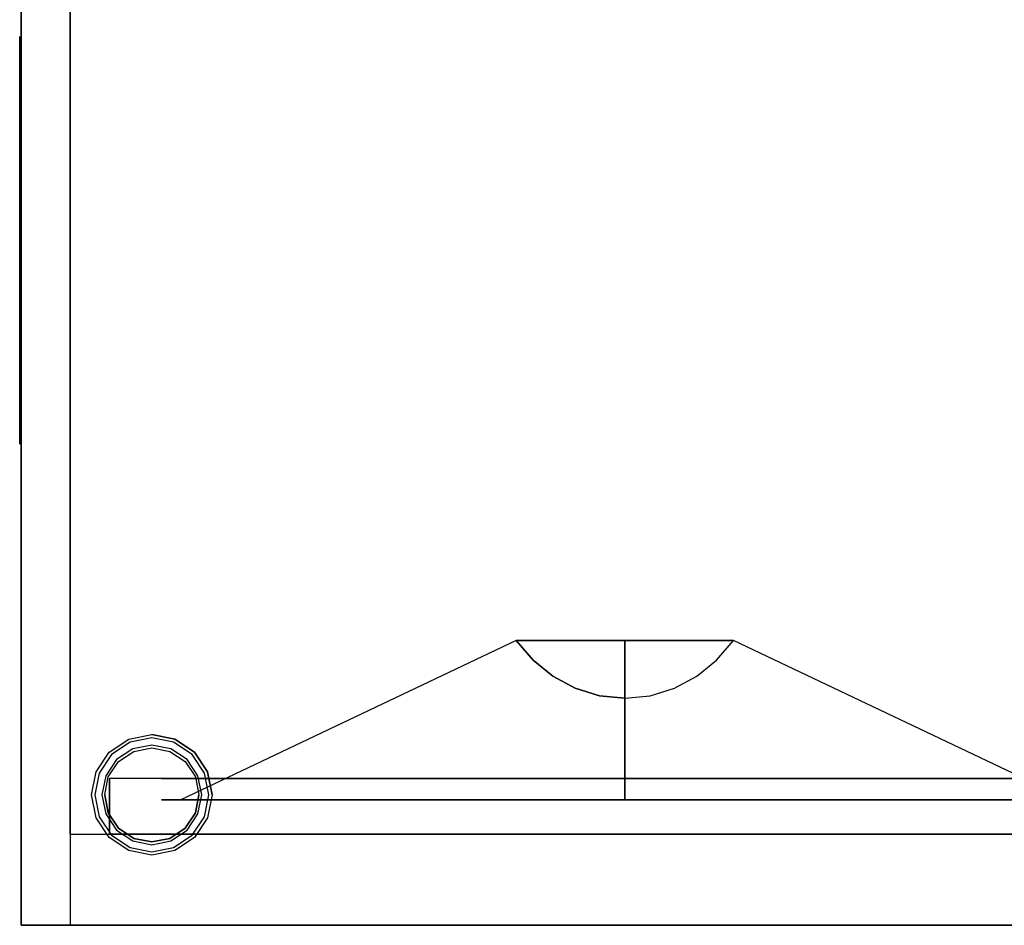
# Model space of a CAD drawing. Header units: millimetres. Extents: x -235 to 235, y -260 to 260.
# Tile 1 of 3: x -235 to 66, y -260 to 18. Entities that reach past the tile are written whole.
import ezdxf

# ---------------------------------------------------------------- set-up
doc = ezdxf.new("R2010")
doc.units = ezdxf.units.MM
doc.layers.add('KF_SW_112_(XO)_SPEAKDETAIL', color=250, linetype='Continuous')
doc.layers.add('KF_SW_112_(XO)_SPEAKER', color=253, linetype='Continuous')

# ---------------------------------------------------------------- blocks, each defined once
blk = doc.blocks.new('KF_SW112')
at = {"layer": 'KF_SW_112_(XO)_SPEAKDETAIL', "color": 253}
for points in [[(-220, -170, -245), (-220, -170, 232), (-220, 170, 232), (-220, 170, -245)], [(220, 170, 260), (220, 170, -245), (-220, 170, -245), (-220, 170, 260)], [(220, -170, 260), (220, -170, -245), (-220, -170, -245), (-220, -170, 260)]]:
    blk.add_3dface(points, dxfattribs=at)
at = {"layer": 'KF_SW_112_(XO)_SPEAKDETAIL'}
for points, invisible_edges in [([(-50, 142, 221.51), (-77.7, 139.27, 221.51), (-76.55, 133.56, 221.51), (-50.01, 136.17, 221.51)], 10), ([(-50, 142, 215), (-77.7, 139.27, 215), (-77.7, 139.27, 221.51), (-50, 142, 221.51)], 10), ([(-22.3, 139.27, 221.51), (-50, 142, 221.51), (-50.01, 136.17, 221.51), (-23.47, 133.56, 221.51)], 10), ([(-22.3, 139.27, 215), (-50, 142, 215), (-50, 142, 221.51), (-22.3, 139.27, 221.51)], 10), ([(-77.7, 139.27, 215), (-104.34, 131.19, 215), (-104.34, 131.19, 221.51), (-77.7, 139.27, 221.51)], 10), ([(-77.7, 139.27, 221.51), (-104.34, 131.19, 221.51), (-102.08, 125.82, 221.51), (-76.55, 133.56, 221.51)], 10), ([(4.34, 131.19, 221.51), (-22.3, 139.27, 221.51), (-23.47, 133.56, 221.51), (2.05, 125.82, 221.51)], 10), ([(4.34, 131.19, 215), (-22.3, 139.27, 215), (-22.3, 139.27, 221.51), (4.34, 131.19, 221.51)], 10), ([(-50, 33.32, 172.69), (-56.5, 32.68, 172.69), (-76.55, 133.56, 221.51), (-50.01, 136.17, 221.51)], 10), ([(-43.5, 32.68, 172.69), (-50, 33.32, 172.69), (-50.01, 136.17, 221.51), (-23.47, 133.56, 221.51)], 8), ([(-56.5, 32.68, 172.69), (-62.75, 30.78, 172.69), (-102.08, 125.82, 221.51), (-76.55, 133.56, 221.51)], 10), ([(-37.25, 30.78, 172.69), (-43.5, 32.68, 172.69), (-23.47, 133.56, 221.51), (2.05, 125.82, 221.51)], 10), ([(-104.34, 131.19, 221.51), (-128.89, 118.07, 221.51), (-125.6, 113.25, 221.51), (-102.08, 125.82, 221.51)], 10), ([(-104.34, 131.19, 215), (-128.89, 118.07, 215), (-128.89, 118.07, 221.51), (-104.34, 131.19, 221.51)], 10), ([(28.89, 118.07, 221.51), (4.34, 131.19, 221.51), (2.05, 125.82, 221.51), (25.57, 113.25, 221.51)], 10), ([(28.89, 118.07, 215), (4.34, 131.19, 215), (4.34, 131.19, 221.51), (28.89, 118.07, 221.51)], 10), ([(-62.75, 30.78, 172.69), (-68.51, 27.7, 172.69), (-125.6, 113.25, 221.51), (-102.08, 125.82, 221.51)], 10), ([(-31.49, 27.7, 172.69), (-37.25, 30.78, 172.69), (2.05, 125.82, 221.51), (25.57, 113.25, 221.51)], 10), ([(-128.89, 118.07, 221.51), (-150.41, 100.41, 221.51), (-146.21, 96.33, 221.51), (-125.6, 113.25, 221.51)], 10), ([(-128.89, 118.07, 215), (-150.41, 100.41, 215), (-150.41, 100.41, 221.51), (-128.89, 118.07, 221.51)], 10), ([(50.41, 100.41, 221.51), (28.89, 118.07, 221.51), (25.57, 113.25, 221.51), (46.19, 96.33, 221.51)], 10), ([(50.41, 100.41, 215), (28.89, 118.07, 215), (28.89, 118.07, 221.51), (50.41, 100.41, 221.51)], 10), ([(-68.51, 27.7, 172.69), (-73.56, 23.56, 172.69), (-146.21, 96.33, 221.51), (-125.6, 113.25, 221.51)], 10), ([(-26.44, 23.56, 172.69), (-31.49, 27.7, 172.69), (25.57, 113.25, 221.51), (46.19, 96.33, 221.51)], 10), ([(-150.41, 100.41, 215), (-168.07, 78.89, 215), (-168.07, 78.89, 221.51), (-150.41, 100.41, 221.51)], 10), ([(-150.41, 100.41, 221.51), (-168.07, 78.89, 221.51), (-163.13, 75.71, 221.51), (-146.21, 96.33, 221.51)], 10), ([(68.07, 78.89, 221.51), (50.41, 100.41, 221.51), (46.19, 96.33, 221.51), (63.11, 75.71, 221.51)], 10), ([(68.07, 78.89, 215), (50.41, 100.41, 215), (50.41, 100.41, 221.51), (68.07, 78.89, 221.51)], 10), ([(-73.56, 23.56, 172.69), (-77.7, 18.51, 172.69), (-163.13, 75.71, 221.51), (-146.21, 96.33, 221.51)], 10), ([(-22.3, 18.51, 172.69), (-26.44, 23.56, 172.69), (46.19, 96.33, 221.51), (63.11, 75.71, 221.51)], 10), ([(-168.07, 78.89, 215), (-181.19, 54.34, 215), (-181.19, 54.34, 221.51), (-168.07, 78.89, 221.51)], 10), ([(-168.07, 78.89, 221.51), (-181.19, 54.34, 221.51), (-175.7, 52.19, 221.51), (-163.13, 75.71, 221.51)], 10), ([(81.19, 54.34, 221.51), (68.07, 78.89, 221.51), (63.11, 75.71, 221.51), (75.68, 52.19, 221.51)], 10), ([(-77.7, 18.51, 172.69), (-80.78, 12.75, 172.69), (-175.7, 52.19, 221.51), (-163.13, 75.71, 221.51)], 10), ([(-19.22, 12.75, 172.69), (-22.3, 18.51, 172.69), (63.11, 75.71, 221.51), (75.68, 52.19, 221.51)], 10), ([(-181.19, 54.34, 221.51), (-189.27, 27.7, 221.51), (-183.45, 26.67, 221.51), (-175.7, 52.19, 221.51)], 10), ([(-181.19, 54.34, 215), (-189.27, 27.7, 215), (-189.27, 27.7, 221.51), (-181.19, 54.34, 221.51)], 10), ([(-80.78, 12.75, 172.69), (-82.68, 6.5, 172.69), (-183.45, 26.67, 221.51), (-175.7, 52.19, 221.51)], 10), ([(-17.32, 6.5, 172.69), (-19.22, 12.75, 172.69), (75.68, 52.19, 221.51), (83.42, 26.67, 221.51)], 10), ([(-50, 28.1, 178.71), (-50, 33.32, 172.69), (-62.75, 30.78, 172.69), (-60.75, 25.96, 178.71)], 14), ([(-50, 33.32, 172.69), (-62.75, 30.78, 172.69), (-56.5, 32.68, 172.69)], 1), ([(-39.25, 25.96, 178.71), (-37.25, 30.78, 172.69), (-50, 33.32, 172.69), (-50, 28.1, 178.71)], 15), ([(-37.25, 30.78, 172.69), (-50, 33.32, 172.69), (-43.5, 32.68, 172.69)], 1), ([(-60.75, 25.96, 178.71), (-62.75, 30.78, 172.69), (-73.56, 23.56, 172.69), (-69.87, 19.87, 178.71)], 15), ([(-73.56, 23.56, 172.69), (-68.51, 27.7, 172.69), (-62.75, 30.78, 172.69)], 10), ([(-62.75, 30.78, 172.69), (-73.56, 23.56, 172.69), (-68.51, 27.7, 172.69)], 1), ([(-30.13, 19.87, 178.71), (-26.44, 23.56, 172.69), (-37.25, 30.78, 172.69), (-39.25, 25.96, 178.71)], 15), ([(-26.44, 23.56, 172.69), (-37.25, 30.78, 172.69), (-31.49, 27.7, 172.69)], 1), ([(-189.27, 27.7, 215), (-192, 0, 215), (-192, 0, 221.51), (-189.27, 27.7, 221.51)], 10), ([(-189.27, 27.7, 221.51), (-192, 0, 221.51), (-186.06, 0.13, 221.51), (-183.45, 26.67, 221.51)], 10), ([(-50, 22.08, 183.65), (-50, 28.1, 178.71), (-60.75, 25.96, 178.71), (-58.45, 20.4, 183.65)], 14), ([(-41.55, 20.4, 183.65), (-39.25, 25.96, 178.71), (-50, 28.1, 178.71), (-50, 22.08, 183.65)], 15), ([(-82.68, 6.5, 172.69), (-83.32, 0, 172.69), (-186.06, 0.13, 221.51), (-183.45, 26.67, 221.51)], 8), ([(-58.45, 20.4, 183.65), (-60.75, 25.96, 178.71), (-69.87, 19.87, 178.71), (-65.61, 15.61, 183.65)], 15), ([(-34.39, 15.61, 183.65), (-30.13, 19.87, 178.71), (-39.25, 25.96, 178.71), (-41.55, 20.4, 183.65)], 15), ([(-16.68, 0, 172.69), (-17.32, 6.5, 172.69), (83.42, 26.67, 221.51), (86.03, 0.13, 221.51)], 2), ([(-69.87, 19.87, 178.71), (-73.56, 23.56, 172.69), (-80.78, 12.75, 172.69), (-75.96, 10.75, 178.71)], 15), ([(-80.78, 12.75, 172.69), (-77.7, 18.51, 172.69), (-73.56, 23.56, 172.69)], 10), ([(-73.56, 23.56, 172.69), (-80.78, 12.75, 172.69), (-77.7, 18.51, 172.69)], 1), ([(-50, 15.21, 187.32), (-50, 22.08, 183.65), (-58.45, 20.4, 183.65), (-55.82, 14.05, 187.32)], 14), ([(-44.18, 14.05, 187.32), (-41.55, 20.4, 183.65), (-50, 22.08, 183.65), (-50, 15.21, 187.32)], 15), ([(-24.04, 10.75, 178.71), (-19.22, 12.75, 172.69), (-26.44, 23.56, 172.69), (-30.13, 19.87, 178.71)], 15), ([(-26.44, 23.56, 172.69), (-22.3, 18.51, 172.69), (-19.22, 12.75, 172.69)], 10), ([(-19.22, 12.75, 172.69), (-26.44, 23.56, 172.69), (-22.3, 18.51, 172.69)], 1), ([(-65.61, 15.61, 183.65), (-69.87, 19.87, 178.71), (-75.96, 10.75, 178.71), (-70.4, 8.45, 183.65)], 15), ([(-55.82, 14.05, 187.32), (-58.45, 20.4, 183.65), (-65.61, 15.61, 183.65), (-60.75, 10.75, 187.32)], 15), ([(-39.25, 10.75, 187.32), (-34.39, 15.61, 183.65), (-41.55, 20.4, 183.65), (-44.18, 14.05, 187.32)], 15), ([(-29.6, 8.45, 183.65), (-24.04, 10.75, 178.71), (-30.13, 19.87, 178.71), (-34.39, 15.61, 183.65)], 15), ([(-60.75, 10.75, 187.32), (-65.61, 15.61, 183.65), (-70.4, 8.45, 183.65), (-64.05, 5.82, 187.32)], 15), ([(-50, 7.75, 189.58), (-50, 15.21, 187.32), (-55.82, 14.05, 187.32), (-52.97, 7.16, 189.58)], 14), ([(-47.03, 7.16, 189.58), (-44.18, 14.05, 187.32), (-50, 15.21, 187.32), (-50, 7.75, 189.58)], 15), ([(-35.95, 5.82, 187.32), (-29.6, 8.45, 183.65), (-34.39, 15.61, 183.65), (-39.25, 10.75, 187.32)], 15), ([(-75.96, 10.75, 178.71), (-80.78, 12.75, 172.69), (-83.32, 0, 172.69), (-78.1, 0, 178.71)], 11), ([(-83.32, 0, 172.69), (-82.68, 6.5, 172.69), (-80.78, 12.75, 172.69)], 10), ([(-80.78, 12.75, 172.69), (-83.32, 0, 172.69), (-82.68, 6.5, 172.69)], 1), ([(-52.97, 7.16, 189.58), (-55.82, 14.05, 187.32), (-60.75, 10.75, 187.32), (-55.48, 5.48, 189.58)], 15), ([(-44.52, 5.48, 189.58), (-39.25, 10.75, 187.32), (-44.18, 14.05, 187.32), (-47.03, 7.16, 189.58)], 15), ([(-21.9, 0, 178.71), (-16.68, 0, 172.69), (-19.22, 12.75, 172.69), (-24.04, 10.75, 178.71)], 14), ([(-16.68, 0, 172.69), (-19.22, 12.75, 172.69), (-17.32, 6.5, 172.69)], 1), ([(-70.4, 8.45, 183.65), (-75.96, 10.75, 178.71), (-78.1, 0, 178.71), (-72.08, 0, 183.65)], 11), ([(-55.48, 5.48, 189.58), (-60.75, 10.75, 187.32), (-64.05, 5.82, 187.32), (-57.16, 2.97, 189.58)], 15), ([(-42.84, 2.97, 189.58), (-35.95, 5.82, 187.32), (-39.25, 10.75, 187.32), (-44.52, 5.48, 189.58)], 15), ([(-27.92, 0, 183.65), (-21.9, 0, 178.71), (-24.04, 10.75, 178.71), (-29.6, 8.45, 183.65)], 14), ([(-64.05, 5.82, 187.32), (-70.4, 8.45, 183.65), (-72.08, 0, 183.65), (-65.21, 0, 187.32)], 11), ([(-50, 0, 190.35), (-52.97, 7.16, 189.58), (-55.48, 5.48, 189.58), (-50, 0, 190.35)], 15), ([(-50, 0, 190.35), (-50, 7.75, 189.58), (-52.97, 7.16, 189.58), (-50, 0, 190.35)], 14), ([(-50, 0, 190.35), (-47.03, 7.16, 189.58), (-50, 7.75, 189.58), (-50, 0, 190.35)], 15), ([(-50, 0, 190.35), (-44.52, 5.48, 189.58), (-47.03, 7.16, 189.58), (-50, 0, 190.35)], 15), ([(-34.79, 0, 187.32), (-27.92, 0, 183.65), (-29.6, 8.45, 183.65), (-35.95, 5.82, 187.32)], 14), ([(-57.16, 2.97, 189.58), (-64.05, 5.82, 187.32), (-65.21, 0, 187.32), (-57.75, 0, 189.58)], 11), ([(-50, 0, 190.35), (-55.48, 5.48, 189.58), (-57.16, 2.97, 189.58), (-50, 0, 190.35)], 15), ([(-50, 0, 190.35), (-42.84, 2.97, 189.58), (-44.52, 5.48, 189.58), (-50, 0, 190.35)], 15), ([(-42.25, 0, 189.58), (-34.79, 0, 187.32), (-35.95, 5.82, 187.32), (-42.84, 2.97, 189.58)], 14), ([(-192, 0, 221.51), (-189.27, -27.7, 221.51), (-183.45, -26.41, 221.51), (-186.06, 0.13, 221.51)], 10), ([(-83.32, 0, 172.69), (-82.68, -6.5, 172.69), (-183.45, -26.41, 221.51), (-186.06, 0.13, 221.51)], 10), ([(-50, 0, 190.35), (-57.16, 2.97, 189.58), (-57.75, 0, 189.58), (-50, 0, 190.35)], 11), ([(-50, 0, 190.35), (-42.25, 0, 189.58), (-42.84, 2.97, 189.58), (-50, 0, 190.35)], 14), ([(-17.32, -6.5, 172.69), (-16.68, 0, 172.69), (86.03, 0.13, 221.51), (83.42, -26.41, 221.51)], 10), ([(-192, 0, 215), (-189.27, -27.7, 215), (-189.27, -27.7, 221.51), (-192, 0, 221.51)], 10), ([(-78.1, 0, 178.71), (-83.32, 0, 172.69), (-80.78, -12.75, 172.69), (-75.96, -10.75, 178.71)], 14), ([(-80.78, -12.75, 172.69), (-82.68, -6.5, 172.69), (-83.32, 0, 172.69)], 10), ([(-83.32, 0, 172.69), (-80.78, -12.75, 172.69), (-82.68, -6.5, 172.69)], 1), ([(-72.08, 0, 183.65), (-78.1, 0, 178.71), (-75.96, -10.75, 178.71), (-70.4, -8.45, 183.65)], 14), ([(-65.21, 0, 187.32), (-72.08, 0, 183.65), (-70.4, -8.45, 183.65), (-64.05, -5.82, 187.32)], 14), ([(-57.75, 0, 189.58), (-65.21, 0, 187.32), (-64.05, -5.82, 187.32), (-57.16, -2.97, 189.58)], 14), ([(-57.16, -2.97, 189.58), (-64.05, -5.82, 187.32), (-60.75, -10.75, 187.32), (-55.48, -5.48, 189.58)], 15), ([(-50, 0, 190.35), (-57.75, 0, 189.58), (-57.16, -2.97, 189.58), (-50, 0, 190.35)], 14), ([(-50, 0, 190.35), (-57.16, -2.97, 189.58), (-55.48, -5.48, 189.58), (-50, 0, 190.35)], 15), ([(-50, 0, 190.35), (-55.48, -5.48, 189.58), (-52.97, -7.16, 189.58), (-50, 0, 190.35)], 15), ([(-50, 0, 190.35), (-52.97, -7.16, 189.58), (-50, -7.75, 189.58), (-50, 0, 190.35)], 11), ([(-50, 0, 190.35), (-42.84, -2.97, 189.58), (-42.25, 0, 189.58), (-50, 0, 190.35)], 15), ([(-50, 0, 190.35), (-47.03, -7.16, 189.58), (-44.52, -5.48, 189.58), (-50, 0, 190.35)], 15), ([(-50, 0, 190.35), (-44.52, -5.48, 189.58), (-42.84, -2.97, 189.58), (-50, 0, 190.35)], 15), ([(-50, 0, 190.35), (-50, -7.75, 189.58), (-47.03, -7.16, 189.58), (-50, 0, 190.35)], 14), ([(-44.52, -5.48, 189.58), (-39.25, -10.75, 187.32), (-35.95, -5.82, 187.32), (-42.84, -2.97, 189.58)], 15), ([(-42.84, -2.97, 189.58), (-35.95, -5.82, 187.32), (-34.79, 0, 187.32), (-42.25, 0, 189.58)], 15), ([(-35.95, -5.82, 187.32), (-29.6, -8.45, 183.65), (-27.92, 0, 183.65), (-34.79, 0, 187.32)], 15), ([(-29.6, -8.45, 183.65), (-24.04, -10.75, 178.71), (-21.9, 0, 178.71), (-27.92, 0, 183.65)], 15), ([(-24.04, -10.75, 178.71), (-19.22, -12.75, 172.69), (-16.68, 0, 172.69), (-21.9, 0, 178.71)], 15), ([(-16.68, 0, 172.69), (-17.32, -6.5, 172.69), (-19.22, -12.75, 172.69)], 10), ([(-19.22, -12.75, 172.69), (-16.68, 0, 172.69), (-17.32, -6.5, 172.69)], 1), ([(-64.05, -5.82, 187.32), (-70.4, -8.45, 183.65), (-65.61, -15.61, 183.65), (-60.75, -10.75, 187.32)], 15), ([(-55.48, -5.48, 189.58), (-60.75, -10.75, 187.32), (-55.82, -14.05, 187.32), (-52.97, -7.16, 189.58)], 15), ([(-47.03, -7.16, 189.58), (-44.18, -14.05, 187.32), (-39.25, -10.75, 187.32), (-44.52, -5.48, 189.58)], 15), ([(-39.25, -10.75, 187.32), (-34.39, -15.61, 183.65), (-29.6, -8.45, 183.65), (-35.95, -5.82, 187.32)], 15), ([(-82.68, -6.5, 172.69), (-80.78, -12.75, 172.69), (-175.7, -51.93, 221.51), (-183.45, -26.41, 221.51)], 10), ([(-70.4, -8.45, 183.65), (-75.96, -10.75, 178.71), (-69.87, -19.87, 178.71), (-65.61, -15.61, 183.65)], 15), ([(-52.97, -7.16, 189.58), (-55.82, -14.05, 187.32), (-50, -15.21, 187.32), (-50, -7.75, 189.58)], 11), ([(-50, -7.75, 189.58), (-50, -15.21, 187.32), (-44.18, -14.05, 187.32), (-47.03, -7.16, 189.58)], 14), ([(-34.39, -15.61, 183.65), (-30.13, -19.87, 178.71), (-24.04, -10.75, 178.71), (-29.6, -8.45, 183.65)], 15), ([(-19.22, -12.75, 172.69), (-17.32, -6.5, 172.69), (83.42, -26.41, 221.51), (75.68, -51.93, 221.51)], 10), ([(-75.96, -10.75, 178.71), (-80.78, -12.75, 172.69), (-73.56, -23.56, 172.69), (-69.87, -19.87, 178.71)], 15), ([(-60.75, -10.75, 187.32), (-65.61, -15.61, 183.65), (-58.45, -20.4, 183.65), (-55.82, -14.05, 187.32)], 15), ([(-44.18, -14.05, 187.32), (-41.55, -20.4, 183.65), (-34.39, -15.61, 183.65), (-39.25, -10.75, 187.32)], 15), ([(-30.13, -19.87, 178.71), (-26.44, -23.56, 172.69), (-19.22, -12.75, 172.69), (-24.04, -10.75, 178.71)], 15), ([(-80.78, -12.75, 172.69), (-77.7, -18.51, 172.69), (-163.13, -75.45, 221.51), (-175.7, -51.93, 221.51)], 10), ([(-73.56, -23.56, 172.69), (-77.7, -18.51, 172.69), (-80.78, -12.75, 172.69)], 10), ([(-80.78, -12.75, 172.69), (-73.56, -23.56, 172.69), (-77.7, -18.51, 172.69)], 1), ([(-55.82, -14.05, 187.32), (-58.45, -20.4, 183.65), (-50, -22.08, 183.65), (-50, -15.21, 187.32)], 11), ([(-50, -15.21, 187.32), (-50, -22.08, 183.65), (-41.55, -20.4, 183.65), (-44.18, -14.05, 187.32)], 14), ([(-19.22, -12.75, 172.69), (-22.3, -18.51, 172.69), (-26.44, -23.56, 172.69)], 10), ([(-26.44, -23.56, 172.69), (-19.22, -12.75, 172.69), (-22.3, -18.51, 172.69)], 1), ([(-22.3, -18.51, 172.69), (-19.22, -12.75, 172.69), (75.68, -51.93, 221.51), (63.11, -75.45, 221.51)], 10), ([(-65.61, -15.61, 183.65), (-69.87, -19.87, 178.71), (-60.75, -25.96, 178.71), (-58.45, -20.4, 183.65)], 15), ([(-41.55, -20.4, 183.65), (-39.25, -25.96, 178.71), (-30.13, -19.87, 178.71), (-34.39, -15.61, 183.65)], 15), ([(-77.7, -18.51, 172.69), (-73.56, -23.56, 172.69), (-146.21, -96.07, 221.51), (-163.13, -75.45, 221.51)], 10), ([(-69.87, -19.87, 178.71), (-73.56, -23.56, 172.69), (-62.75, -30.78, 172.69), (-60.75, -25.96, 178.71)], 15), ([(-58.45, -20.4, 183.65), (-60.75, -25.96, 178.71), (-50, -28.1, 178.71), (-50, -22.08, 183.65)], 11), ([(-50, -22.08, 183.65), (-50, -28.1, 178.71), (-39.25, -25.96, 178.71), (-41.55, -20.4, 183.65)], 14), ([(-39.25, -25.96, 178.71), (-37.25, -30.78, 172.69), (-26.44, -23.56, 172.69), (-30.13, -19.87, 178.71)], 15), ([(-26.44, -23.56, 172.69), (-22.3, -18.51, 172.69), (63.11, -75.45, 221.51), (46.19, -96.07, 221.51)], 10), ([(-73.56, -23.56, 172.69), (-68.51, -27.7, 172.69), (-125.6, -112.99, 221.51), (-146.21, -96.07, 221.51)], 10), ([(-62.75, -30.78, 172.69), (-68.51, -27.7, 172.69), (-73.56, -23.56, 172.69)], 10), ([(-73.56, -23.56, 172.69), (-62.75, -30.78, 172.69), (-68.51, -27.7, 172.69)], 1), ([(-26.44, -23.56, 172.69), (-31.49, -27.7, 172.69), (-37.25, -30.78, 172.69)], 10), ([(-37.25, -30.78, 172.69), (-26.44, -23.56, 172.69), (-31.49, -27.7, 172.69)], 1), ([(-31.49, -27.7, 172.69), (-26.44, -23.56, 172.69), (46.19, -96.07, 221.51), (25.57, -112.99, 221.51)], 10), ([(-189.27, -27.7, 221.51), (-181.19, -54.34, 221.51), (-175.7, -51.93, 221.51), (-183.45, -26.41, 221.51)], 10), ([(-60.75, -25.96, 178.71), (-62.75, -30.78, 172.69), (-50, -33.32, 172.69), (-50, -28.1, 178.71)], 11), ([(-50, -28.1, 178.71), (-50, -33.32, 172.69), (-37.25, -30.78, 172.69), (-39.25, -25.96, 178.71)], 14), ([(-189.27, -27.7, 215), (-181.19, -54.34, 215), (-181.19, -54.34, 221.51), (-189.27, -27.7, 221.51)], 10), ([(-68.51, -27.7, 172.69), (-62.75, -30.78, 172.69), (-102.08, -125.56, 221.51), (-125.6, -112.99, 221.51)], 10), ([(-37.25, -30.78, 172.69), (-31.49, -27.7, 172.69), (25.57, -112.99, 221.51), (2.05, -125.56, 221.51)], 10), ([(-62.75, -30.78, 172.69), (-56.5, -32.68, 172.69), (-76.55, -133.3, 221.51), (-102.08, -125.56, 221.51)], 10), ([(-56.5, -32.68, 172.69), (-50, -33.32, 172.69), (-50.01, -135.92, 221.51), (-76.55, -133.3, 221.51)], 15), ([(-50, -33.32, 172.69), (-56.5, -32.68, 172.69), (-62.75, -30.78, 172.69)], 10), ([(-62.75, -30.78, 172.69), (-50, -33.32, 172.69), (-56.5, -32.68, 172.69)], 1), ([(-50, -33.32, 172.69), (-43.5, -32.68, 172.69), (-23.47, -133.3, 221.51), (-50.01, -135.92, 221.51)], 2), ([(-37.25, -30.78, 172.69), (-43.5, -32.68, 172.69), (-50, -33.32, 172.69)], 10), ([(-50, -33.32, 172.69), (-37.25, -30.78, 172.69), (-43.5, -32.68, 172.69)], 1), ([(-43.5, -32.68, 172.69), (-37.25, -30.78, 172.69), (2.05, -125.56, 221.51), (-23.47, -133.3, 221.51)], 10), ([(-181.19, -54.34, 221.51), (-168.07, -78.89, 221.51), (-163.13, -75.45, 221.51), (-175.7, -51.93, 221.51)], 10), ([(68.07, -78.89, 221.51), (81.19, -54.34, 221.51), (75.68, -51.93, 221.51), (63.11, -75.45, 221.51)], 10), ([(-181.19, -54.34, 215), (-168.07, -78.89, 215), (-168.07, -78.89, 221.51), (-181.19, -54.34, 221.51)], 10), ([(-168.07, -78.89, 221.51), (-150.41, -100.41, 221.51), (-146.21, -96.07, 221.51), (-163.13, -75.45, 221.51)], 10), ([(50.41, -100.41, 221.51), (68.07, -78.89, 221.51), (63.11, -75.45, 221.51), (46.19, -96.07, 221.51)], 10), ([(-168.07, -78.89, 215), (-150.41, -100.41, 215), (-150.41, -100.41, 221.51), (-168.07, -78.89, 221.51)], 10), ([(50.41, -100.41, 215), (68.07, -78.89, 215), (68.07, -78.89, 221.51), (50.41, -100.41, 221.51)], 10), ([(-150.41, -100.41, 221.51), (-128.89, -118.07, 221.51), (-125.6, -112.99, 221.51), (-146.21, -96.07, 221.51)], 10), ([(28.89, -118.07, 221.51), (50.41, -100.41, 221.51), (46.19, -96.07, 221.51), (25.57, -112.99, 221.51)], 10), ([(-150.41, -100.41, 215), (-128.89, -118.07, 215), (-128.89, -118.07, 221.51), (-150.41, -100.41, 221.51)], 10), ([(28.89, -118.07, 215), (50.41, -100.41, 215), (50.41, -100.41, 221.51), (28.89, -118.07, 221.51)], 10), ([(-128.89, -118.07, 221.51), (-104.34, -131.19, 221.51), (-102.08, -125.56, 221.51), (-125.6, -112.99, 221.51)], 10), ([(4.34, -131.19, 221.51), (28.89, -118.07, 221.51), (25.57, -112.99, 221.51), (2.05, -125.56, 221.51)], 10), ([(-128.89, -118.07, 215), (-104.34, -131.19, 215), (-104.34, -131.19, 221.51), (-128.89, -118.07, 221.51)], 10), ([(4.34, -131.19, 215), (28.89, -118.07, 215), (28.89, -118.07, 221.51), (4.34, -131.19, 221.51)], 10), ([(-104.34, -131.19, 221.51), (-77.7, -139.27, 221.51), (-76.55, -133.3, 221.51), (-102.08, -125.56, 221.51)], 10), ([(-22.3, -139.27, 221.51), (4.34, -131.19, 221.51), (2.05, -125.56, 221.51), (-23.47, -133.3, 221.51)], 10), ([(-104.34, -131.19, 215), (-77.7, -139.27, 215), (-77.7, -139.27, 221.51), (-104.34, -131.19, 221.51)], 10), ([(-22.3, -139.27, 215), (4.34, -131.19, 215), (4.34, -131.19, 221.51), (-22.3, -139.27, 221.51)], 10), ([(-77.7, -139.27, 221.51), (-50, -142, 221.51), (-50.01, -135.92, 221.51), (-76.55, -133.3, 221.51)], 10), ([(-50, -142, 221.51), (-22.3, -139.27, 221.51), (-23.47, -133.3, 221.51), (-50.01, -135.92, 221.51)], 10), ([(-77.7, -139.27, 215), (-50, -142, 215), (-50, -142, 221.51), (-77.7, -139.27, 221.51)], 10), ([(-50, -142, 215), (-22.3, -139.27, 215), (-22.3, -139.27, 221.51), (-50, -142, 221.51)], 10)]:
    blk.add_3dface(points, dxfattribs=dict(at, invisible_edges=invisible_edges))
at = {"layer": 'KF_SW_112_(XO)_SPEAKDETAIL', "color": 252}
for points, invisible_edges in [([(-235.5, 60, 7.5), (-235.5, 58.15, -0.9), (-235.5, 58.15, 100.9), (-235.5, 60, 92.5)], 2), ([(-235.5, 58.15, -0.9), (-235.5, 52.95, -7.74), (-235.5, 52.95, 107.74), (-235.5, 58.15, 100.9)], 10), ([(-235.5, 52.95, -7.74), (-235.5, 45.35, -11.77), (-235.5, 45.35, 111.77), (-235.5, 52.95, 107.74)], 10), ([(-235.5, 45.35, -11.77), (-235.5, 36.75, -12.5), (-235.5, 36.75, 112.5), (-235.5, 45.35, 111.77)], 10), ([(-235.5, 36.75, -12.5), (-235.5, 28.15, -11.77), (-235.5, 28.15, 111.77), (-235.5, 36.75, 112.5)], 10), ([(-235.5, 28.15, -11.77), (-235.5, 20.55, -7.74), (-235.5, 20.55, 107.74), (-235.5, 28.15, 111.77)], 10), ([(-235.5, 20.55, -7.74), (-235.5, 15.35, -0.9), (-235.5, 15.35, 100.9), (-235.5, 20.55, 107.74)], 10), ([(-235.5, 15.35, -0.9), (-235.5, 13.5, 7.5), (-235.5, 13.5, 92.5), (-235.5, 15.35, 100.9)], 8), ([(-235.5, -13.5, 7.5), (-235.5, -15.35, -0.9), (-235.5, -15.35, 100.9), (-235.5, -13.5, 92.5)], 2), ([(-235.5, -15.35, -0.9), (-235.5, -20.55, -7.74), (-235.5, -20.55, 107.74), (-235.5, -15.35, 100.9)], 10), ([(-235.5, -20.55, -7.74), (-235.5, -28.15, -11.77), (-235.5, -28.15, 111.77), (-235.5, -20.55, 107.74)], 10), ([(-235.5, -28.15, -11.77), (-235.5, -36.75, -12.5), (-235.5, -36.75, 112.5), (-235.5, -28.15, 111.77)], 10), ([(-235.5, -36.75, -12.5), (-235.5, -45.35, -11.77), (-235.5, -45.35, 111.77), (-235.5, -36.75, 112.5)], 10), ([(-235.5, -45.35, -11.77), (-235.5, -52.95, -7.74), (-235.5, -52.95, 107.74), (-235.5, -45.35, 111.77)], 10), ([(-235.5, -52.95, -7.74), (-235.5, -58.15, -0.9), (-235.5, -58.15, 100.9), (-235.5, -52.95, 107.74)], 10), ([(-235.5, -58.15, -0.9), (-235.5, -60, 7.5), (-235.5, -60, 92.5), (-235.5, -58.15, 100.9)], 8)]:
    blk.add_3dface(points, dxfattribs=dict(at, invisible_edges=invisible_edges))
at = {"layer": 'KF_SW_112_(XO)_SPEAKDETAIL', "color": 250}
for points, invisible_edges in [([(-208.34, -188.04, 214.47), (-211.15, -185, 213.31), (-212.48, -185, 220), (-209.44, -188.04, 220)], 5), ([(-209.44, -188.04, 220), (-212.48, -185, 220), (-211.15, -185, 226.69), (-208.34, -188.04, 225.53)], 5), ([(-208.34, -188.04, 225.53), (-211.15, -185, 226.69), (-207.36, -185, 232.36), (-205.21, -188.04, 230.21)], 5), ([(-205.21, -188.04, 209.79), (-207.36, -185, 207.64), (-211.15, -185, 213.31), (-208.34, -188.04, 214.47)], 5), ([(-205.21, -188.04, 230.21), (-207.36, -185, 232.36), (-201.69, -185, 236.15), (-200.53, -188.04, 233.34)], 5), ([(-200.53, -188.04, 206.66), (-201.69, -185, 203.85), (-207.36, -185, 207.64), (-205.21, -188.04, 209.79)], 5), ([(-200.53, -188.04, 233.34), (-201.69, -185, 236.15), (-195, -185, 237.48), (-195, -188.04, 234.44)], 5), ([(-195, -188.04, 205.56), (-195, -185, 202.52), (-201.69, -185, 203.85), (-200.53, -188.04, 206.66)], 5), ([(-195, -188.04, 234.44), (-195, -185, 237.48), (-188.31, -185, 236.15), (-189.47, -188.04, 233.34)], 5), ([(-189.47, -188.04, 206.66), (-188.31, -185, 203.85), (-195, -185, 202.52), (-195, -188.04, 205.56)], 5), ([(-189.47, -188.04, 233.34), (-188.31, -185, 236.15), (-182.64, -185, 232.36), (-184.79, -188.04, 230.21)], 5), ([(-184.79, -188.04, 209.79), (-182.64, -185, 207.64), (-188.31, -185, 203.85), (-189.47, -188.04, 206.66)], 5), ([(-184.79, -188.04, 230.21), (-182.64, -185, 232.36), (-178.85, -185, 226.69), (-181.66, -188.04, 225.53)], 5), ([(-181.66, -188.04, 214.47), (-178.85, -185, 213.31), (-182.64, -185, 207.64), (-184.79, -188.04, 209.79)], 5), ([(-181.66, -188.04, 225.53), (-178.85, -185, 226.69), (-177.52, -185, 220), (-180.56, -188.04, 220)], 5), ([(-180.56, -188.04, 220), (-177.52, -185, 220), (-178.85, -185, 213.31), (-181.66, -188.04, 214.47)], 5), ([(-209.44, -188.04, 220), (-208.34, -188.04, 214.47), (-205.83, -188.04, 220), (-209.44, -188.04, 220)], 14), ([(-209.44, -188.04, 220), (-208.34, -188.04, 225.53), (-205.83, -188.04, 220), (-209.44, -188.04, 220)], 14), ([(-208.34, -188.04, 225.53), (-205.21, -188.04, 230.21), (-202.22, -188.04, 220), (-205.83, -188.04, 220)], 14), ([(-208.34, -188.04, 214.47), (-205.21, -188.04, 209.79), (-202.22, -188.04, 220), (-205.83, -188.04, 220)], 14), ([(-205.21, -188.04, 230.21), (-200.53, -188.04, 233.34), (-198.61, -188.04, 220), (-202.22, -188.04, 220)], 14), ([(-205.21, -188.04, 209.79), (-200.53, -188.04, 206.66), (-198.61, -188.04, 220), (-202.22, -188.04, 220)], 14), ([(-200.53, -188.04, 233.34), (-195, -188.04, 234.44), (-195, -188.04, 220), (-198.61, -188.04, 220)], 14), ([(-200.53, -188.04, 206.66), (-195, -188.04, 205.56), (-195, -188.04, 220), (-198.61, -188.04, 220)], 14), ([(-195, -188.04, 234.44), (-189.47, -188.04, 233.34), (-191.39, -188.04, 220), (-195, -188.04, 220)], 14), ([(-195, -188.04, 205.56), (-189.47, -188.04, 206.66), (-191.39, -188.04, 220), (-195, -188.04, 220)], 14), ([(-189.47, -188.04, 233.34), (-184.79, -188.04, 230.21), (-187.78, -188.04, 220), (-191.39, -188.04, 220)], 14), ([(-189.47, -188.04, 206.66), (-184.79, -188.04, 209.79), (-187.78, -188.04, 220), (-191.39, -188.04, 220)], 14), ([(-184.79, -188.04, 230.21), (-181.66, -188.04, 225.53), (-184.17, -188.04, 220), (-187.78, -188.04, 220)], 14), ([(-184.79, -188.04, 209.79), (-181.66, -188.04, 214.47), (-184.17, -188.04, 220), (-187.78, -188.04, 220)], 14), ([(-181.66, -188.04, 214.47), (-180.56, -188.04, 220), (-180.56, -188.04, 220), (-184.17, -188.04, 220)], 14), ([(-181.66, -188.04, 225.53), (-180.56, -188.04, 220), (-180.56, -188.04, 220), (-184.17, -188.04, 220)], 14)]:
    blk.add_3dface(points, dxfattribs=dict(at, invisible_edges=invisible_edges))
at = {"layer": 'KF_SW_112_(XO)_SPEAKER', "color": 253}
for points in [[(-235, -185, -260), (-235, 185, -260), (-235, 185, 260), (-235, -185, 260)], [(-220, 170, 260), (220, 170, 260), (220, 170, 260), (-220, 170, 260)], [(-208, 158, 215), (-208, 158, 232), (120, 158, 232), (120, 158, 215)], [(-208, 158, 215), (-208, -158, 215), (-208, -158, 232), (-208, 158, 232)], [(-208, -158, 215), (-208, -158, 232), (120, -158, 232), (120, -158, 215)], [(-235, -185, -260), (235, -185, -260), (235, -185, 260), (-235, -185, 260)]]:
    blk.add_3dface(points, dxfattribs=at)
for points, invisible_edges in [([(-235, -185, 260), (-220, -170, 260), (-220, 170, 260), (-235, 185, 260)], 5), ([(-220, 170, 260), (-235, 185, 260), (235, 185, 260), (220, 170, 260)], 5), ([(-176.5, 185, 238.5), (-213.5, 185, 238.5), (-235, 185, 260), (-172, 185, 260)], 11), ([(-213.5, 185, 201.5), (-235, 185, 197), (-235, 185, 260), (-213.5, 185, 238.5)], 13), ([(-213.5, 185, 201.5), (-235, 185, 197), (-235, 185, -197), (-213.5, 185, -201.5)], 13), ([(-176.5, 185, -201.5), (-213.5, 185, -201.5), (-213.5, 185, 201.5), (-176.5, 185, 201.5)], 15), ([(-176.5, 185, -201.5), (176.5, 185, -201.5), (176.5, 185, 201.5), (-176.5, 185, 201.5)], 15), ([(176.5, 185, 201.5), (176.5, 185, 238.5), (-176.5, 185, 238.5), (-176.5, 185, 201.5)], 15), ([(-176.5, 185, 238.5), (-172, 185, 260), (172, 185, 260), (176.5, 185, 238.5)], 13), ([(-220, 170, 232), (120, 170, 232), (120, 158, 232), (-208, 158, 232)], 10), ([(-220, 170, 232), (-220, -170, 232), (-208, -158, 232), (-208, 158, 232)], 10), ([(-168.07, 78.89, 215), (-150.41, 100.41, 215), (-208, 158, 215), (-208, 114.5, 215)], 10), ([(-150.41, 100.41, 215), (-128.89, 118.07, 215), (-164.5, 158, 215), (-208, 158, 215)], 10), ([(-128.89, 118.07, 215), (-104.34, 131.19, 215), (-121, 158, 215), (-164.5, 158, 215)], 10), ([(-104.34, 131.19, 215), (-77.7, 139.27, 215), (-50, 158, 215), (-121, 158, 215)], 10), ([(-77.7, 139.27, 215), (-50, 142, 215), (-50, 142, 215), (-50, 158, 215)], 14), ([(4.34, 131.19, 215), (-22.3, 139.27, 215), (-50, 158, 215), (21, 158, 215)], 10), ([(-22.3, 139.27, 215), (-50, 142, 215), (-50, 142, 215), (-50, 158, 215)], 14), ([(28.89, 118.07, 215), (4.34, 131.19, 215), (21, 158, 215), (64.5, 158, 215)], 10), ([(50.41, 100.41, 215), (28.89, 118.07, 215), (64.5, 158, 215), (120, 158, 215)], 10), ([(68.07, 78.89, 215), (50.41, 100.41, 215), (120, 158, 215), (120, 114.5, 215)], 10), ([(-181.19, 54.34, 215), (-168.07, 78.89, 215), (-208, 114.5, 215), (-208, 71, 215)], 10), ([(-189.27, 27.7, 215), (-181.19, 54.34, 215), (-208, 71, 215), (-208, 0, 215)], 10), ([(-192, 0, 215), (-189.27, 27.7, 215), (-208, 0, 215), (-192, 0, 215)], 14), ([(-192, 0, 215), (-189.27, -27.7, 215), (-208, 0, 215), (-192, 0, 215)], 14), ([(-189.27, -27.7, 215), (-181.19, -54.34, 215), (-208, -71, 215), (-208, 0, 215)], 10), ([(-181.19, -54.34, 215), (-168.07, -78.89, 215), (-208, -114.5, 215), (-208, -71, 215)], 10), ([(-168.07, -78.89, 215), (-150.41, -100.41, 215), (-208, -158, 215), (-208, -114.5, 215)], 10), ([(68.07, -78.89, 215), (50.41, -100.41, 215), (120, -158, 215), (120, -114.5, 215)], 10), ([(-150.41, -100.41, 215), (-128.89, -118.07, 215), (-164.5, -158, 215), (-208, -158, 215)], 10), ([(50.41, -100.41, 215), (28.89, -118.07, 215), (64.5, -158, 215), (120, -158, 215)], 10), ([(-128.89, -118.07, 215), (-104.34, -131.19, 215), (-121, -158, 215), (-164.5, -158, 215)], 10), ([(28.89, -118.07, 215), (4.34, -131.19, 215), (21, -158, 215), (64.5, -158, 215)], 10), ([(-104.34, -131.19, 215), (-77.7, -139.27, 215), (-50, -158, 215), (-121, -158, 215)], 10), ([(4.34, -131.19, 215), (-22.3, -139.27, 215), (-50, -158, 215), (21, -158, 215)], 10), ([(-77.7, -139.27, 215), (-50, -142, 215), (-50, -142, 215), (-50, -158, 215)], 14), ([(-22.3, -139.27, 215), (-50, -142, 215), (-50, -142, 215), (-50, -158, 215)], 14), ([(-220, -170, 232), (120, -170, 232), (120, -158, 232), (-208, -158, 232)], 10), ([(-235, -185, 260), (-220, -170, 260), (220, -170, 260), (235, -185, 260)], 5)]:
    blk.add_3dface(points, dxfattribs=dict(at, invisible_edges=invisible_edges))
at = {"layer": 'KF_SW_112_(XO)_SPEAKER'}
for points, invisible_edges in [([(-213.5, 185, 201.5), (-213.5, 185, 210.75), (-212.09, 185, 212.92), (-208.08, 185, 206.92)], 11), ([(-204.25, 185, 201.5), (-213.5, 185, 201.5), (-208.08, 185, 206.92), (-202.08, 185, 202.91)], 11), ([(-213.5, 185, 229.25), (-213.5, 185, 238.5), (-208.08, 185, 233.08), (-212.09, 185, 227.08)], 11), ([(-213.5, 185, 220), (-213.5, 185, 229.25), (-212.09, 185, 227.08), (-213.5, 185, 220)], 11), ([(-213.5, 185, 220), (-212.09, 185, 212.92), (-209.12, 181.78, 214.15), (-210.28, 181.78, 220)], 10), ([(-213.5, 185, 210.75), (-213.5, 185, 220), (-213.5, 185, 220), (-212.09, 185, 212.92)], 11), ([(-213.5, 185, 238.5), (-204.25, 185, 238.5), (-202.08, 185, 237.09), (-208.08, 185, 233.08)], 11), ([(-212.09, 185, 227.08), (-213.5, 185, 220), (-210.28, 181.78, 220), (-209.12, 181.78, 225.85)], 10), ([(-212.09, 185, 212.92), (-208.08, 185, 206.92), (-205.81, 181.78, 209.19), (-209.12, 181.78, 214.15)], 10), ([(-208.08, 185, 233.08), (-212.09, 185, 227.08), (-209.12, 181.78, 225.85), (-205.81, 181.78, 230.81)], 10), ([(-208.08, 185, 206.92), (-202.08, 185, 202.91), (-200.85, 181.78, 205.88), (-205.81, 181.78, 209.19)], 10), ([(-202.08, 185, 237.09), (-208.08, 185, 233.08), (-205.81, 181.78, 230.81), (-200.85, 181.78, 234.12)], 10), ([(-195, 185, 201.5), (-204.25, 185, 201.5), (-202.08, 185, 202.91), (-195, 185, 201.5)], 11), ([(-204.25, 185, 238.5), (-195, 185, 238.5), (-195, 185, 238.5), (-202.08, 185, 237.09)], 11), ([(-202.08, 185, 202.91), (-195, 185, 201.5), (-195, 181.78, 204.72), (-200.85, 181.78, 205.88)], 10), ([(-195, 185, 238.5), (-202.08, 185, 237.09), (-200.85, 181.78, 234.12), (-195, 181.78, 235.28)], 10), ([(-195, 185, 201.5), (-187.92, 185, 202.91), (-189.15, 181.78, 205.88), (-195, 181.78, 204.72)], 10), ([(-195, 185, 201.5), (-185.75, 185, 201.5), (-187.92, 185, 202.91), (-195, 185, 201.5)], 11), ([(-187.92, 185, 237.09), (-195, 185, 238.5), (-195, 181.78, 235.28), (-189.15, 181.78, 234.12)], 10), ([(-195, 185, 238.5), (-185.75, 185, 238.5), (-187.92, 185, 237.09), (-195, 185, 238.5)], 11), ([(-187.92, 185, 202.91), (-181.92, 185, 206.92), (-184.19, 181.78, 209.19), (-189.15, 181.78, 205.88)], 10), ([(-181.92, 185, 233.08), (-187.92, 185, 237.09), (-189.15, 181.78, 234.12), (-184.19, 181.78, 230.81)], 10), ([(-185.75, 185, 201.5), (-176.5, 185, 201.5), (-181.92, 185, 206.92), (-187.92, 185, 202.91)], 11), ([(-185.75, 185, 238.5), (-176.5, 185, 238.5), (-181.92, 185, 233.08), (-187.92, 185, 237.09)], 11), ([(-181.92, 185, 206.92), (-177.91, 185, 212.92), (-180.88, 181.78, 214.15), (-184.19, 181.78, 209.19)], 10), ([(-177.91, 185, 227.08), (-181.92, 185, 233.08), (-184.19, 181.78, 230.81), (-180.88, 181.78, 225.85)], 10), ([(-176.5, 185, 201.5), (-176.5, 185, 210.75), (-177.91, 185, 212.92), (-181.92, 185, 206.92)], 11), ([(-176.5, 185, 238.5), (-176.5, 185, 229.25), (-177.91, 185, 227.08), (-181.92, 185, 233.08)], 11), ([(-177.91, 185, 212.92), (-176.5, 185, 220), (-179.72, 181.78, 220), (-180.88, 181.78, 214.15)], 10), ([(-176.5, 185, 220), (-177.91, 185, 227.08), (-180.88, 181.78, 225.85), (-179.72, 181.78, 220)], 10), ([(-176.5, 185, 210.75), (-176.5, 185, 220), (-176.5, 185, 220), (-177.91, 185, 212.92)], 11), ([(-176.5, 185, 229.25), (-176.5, 185, 220), (-176.5, 185, 220), (-177.91, 185, 227.08)], 11), ([(-209.12, 181.78, 214.15), (-210.28, 181.78, 220), (-210.28, 181.78, 220), (-209.12, 181.78, 225.85)], 10), ([(-205.81, 181.78, 209.19), (-209.12, 181.78, 214.15), (-209.12, 181.78, 225.85), (-205.81, 181.78, 230.81)], 10), ([(-200.85, 181.78, 205.88), (-205.81, 181.78, 209.19), (-205.81, 181.78, 230.81), (-200.85, 181.78, 234.12)], 10), ([(-195, 181.78, 204.72), (-200.85, 181.78, 205.88), (-200.85, 181.78, 234.12), (-195, 181.78, 235.28)], 10), ([(-189.15, 181.78, 205.88), (-195, 181.78, 204.72), (-195, 181.78, 235.28), (-189.15, 181.78, 234.12)], 10), ([(-184.19, 181.78, 209.19), (-189.15, 181.78, 205.88), (-189.15, 181.78, 234.12), (-184.19, 181.78, 230.81)], 10), ([(-180.88, 181.78, 214.15), (-184.19, 181.78, 209.19), (-184.19, 181.78, 230.81), (-180.88, 181.78, 225.85)], 10), ([(-179.72, 181.78, 220), (-180.88, 181.78, 214.15), (-180.88, 181.78, 225.85), (-179.72, 181.78, 220)], 10)]:
    blk.add_3dface(points, dxfattribs=dict(at, invisible_edges=invisible_edges))

msp = doc.modelspace()

# ---------------------------------------------------------------- block references
at = {"extrusion": (0, -1, 0)}
msp.add_blockref('KF_SW112', (0, 0), dxfattribs=at)

doc.saveas('drawing.dxf')
